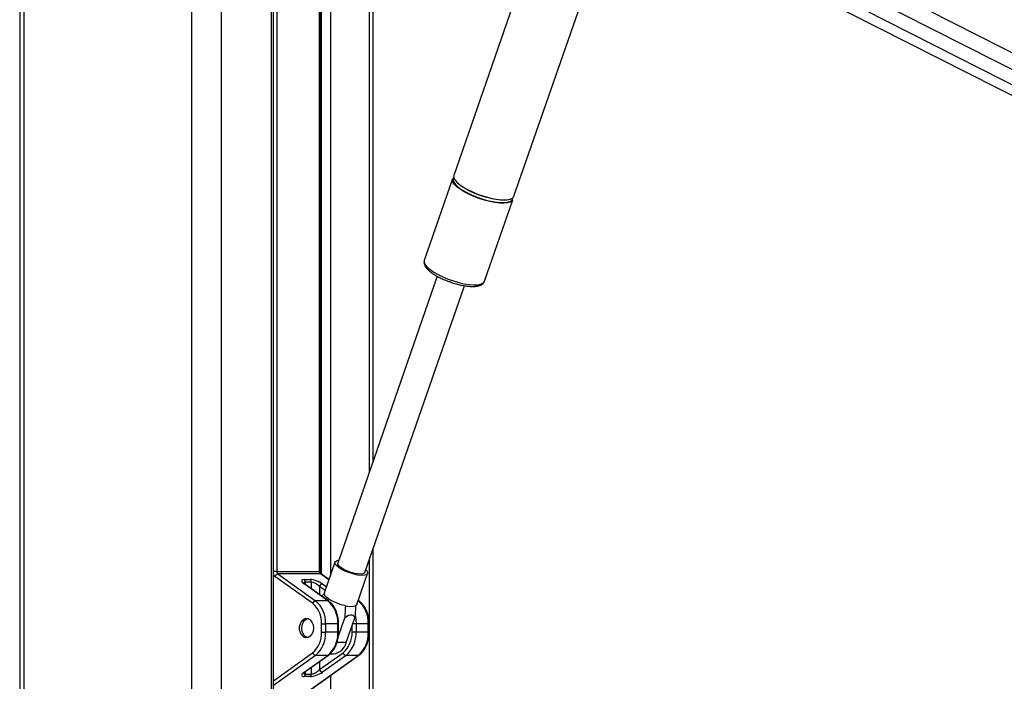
# Paper-space layout 'Surface plate' of a CAD drawing. Header units: millimetres. Extents: x 65420 to 443956, y 26941 to 406945.
# Tile 36 of 71: x 292355 to 309466, y 165609 to 177110. Entities that reach past the tile are written whole.
import ezdxf

# ---------------------------------------------------------------- set-up
doc = ezdxf.new("R2010")
doc.units = ezdxf.units.MM

psp = doc.layouts.new('Surface plate')

# ---------------------------------------------------------------- linework, layer by layer
at = {"color": 7, "linetype": 'Continuous', "lineweight": 25, "ltscale": 50}
for p, q in [((292355.38, 185584.55), (292355.38, 41884.54)), ((298566.54, 181393.05), (328092.32, 166402.5)), ((296765.62, 151811.17), (296765.62, 181084.55)), ((297579.65, 167520.68), (297579.65, 181084.55)), ((298500.62, 169444.5), (298500.62, 181084.55)), ((301761.82, 179770.77), (299899.03, 174403.35)), ((300945.31, 174040.23), (302758.5, 179264.74)), ((304921.81, 178913.28), (327180.86, 167612.13)), ((299878.13, 174343.12), (299386.2, 172925.69)), ((300032.67, 174213.19), (300017.74, 174223.81)), ((300432.48, 172562.57), (300924.41, 173980.01)), ((299386.2, 172925.69), (299385.36, 172923.03)), ((299612.87, 172649.32), (297882.68, 167663.98)), ((298353.15, 167500.7), (300083.45, 172486.36)), ((298500.62, 151811.17), (298500.62, 167925.61)), ((296822.54, 167520.68), (297565, 167520.68)), ((297834.5, 167680.7), (297647.57, 167142.08)), ((297444.91, 166964.67), (296790.69, 167431.4)), ((296841.97, 167476.04), (297496.19, 167009.31)), ((297584.44, 167476.04), (296841.97, 167476.04)), ((297298.09, 167377.65), (297404.15, 167377.65)), ((297729.45, 167378), (297597.55, 167472.1)), ((298214.4, 166945.36), (298401.33, 167483.98)), ((297708.32, 167009.31), (297298.09, 167301.98)), ((297721.43, 167005.37), (297311.2, 167298.04)), ((297423.58, 167333.01), (297317.52, 167333.01)), ((297708.32, 167009.31), (297496.19, 167009.31)), ((298251.76, 167005.37), (298238.51, 167014.83)), ((297892.82, 166394.06), (298003.44, 166712.78)), ((298031.25, 166283.56), (298180.21, 166712.78)), ((297600.36, 166607.54), (297671.07, 166607.54)), ((297600.36, 166461.55), (297600.36, 166607.54)), ((297671.07, 166607.54), (297671.07, 166461.55)), ((297883.2, 166607.54), (297671.07, 166607.54)), ((297883.2, 166461.55), (297883.2, 166607.54)), ((297897.85, 166461.55), (297897.85, 166607.54)), ((298201.4, 166607.54), (298201.4, 166461.55)), ((298413.53, 166607.54), (298201.4, 166607.54)), ((298413.53, 166461.55), (298413.53, 166607.54)), ((298428.18, 166461.55), (298428.18, 166607.54)), ((297600.36, 166461.55), (297671.07, 166461.55)), ((297883.2, 166461.55), (297671.07, 166461.55)), ((298201.4, 166461.55), (298130.69, 166461.55)), ((298413.53, 166461.55), (298201.4, 166461.55)), ((297262.73, 165363.54), (298238.65, 166059.78)), ((297288.81, 165376.73), (298251.76, 166063.72)), ((297298.09, 165767.11), (297708.32, 166059.78)), ((297311.2, 165771.05), (297721.43, 166063.72)), ((297708.32, 166059.78), (297496.19, 166059.78)), ((297565, 165811.76), (297975.24, 166104.43)), ((298026.52, 166059.78), (297616.28, 165767.11)), ((297751.2, 166087.77), (297809.08, 166087.77)), ((298238.65, 166059.78), (298026.52, 166059.78)), ((297404.15, 165691.44), (297298.09, 165691.44)), ((297317.52, 165736.09), (297423.58, 165736.09))]:
    psp.add_line(p, q, dxfattribs=at)
at = {"color": 8, "linetype": 'Continuous', "lineweight": 25, "ltscale": 50}
for p, q in [((292424.85, 185584.55), (292424.85, 41884.54)), ((295342.28, 185584.55), (295342.28, 41884.54)), ((295855.26, 185584.55), (295855.26, 41884.54)), ((298852.83, 181701.6), (327441.97, 167186.6)), ((298706.37, 181511.6), (329997.75, 165624.63)), ((296731.03, 151811.17), (296731.03, 181084.55)), ((296822.54, 181084.55), (296822.54, 167520.68)), ((297565, 167520.68), (297565, 181084.55)), ((297599.49, 167470.72), (297599.49, 181084.55)), ((297753.83, 181084.55), (297753.83, 167448.25)), ((298430.24, 181084.55), (298430.24, 169241.69)), ((298430.24, 167722.8), (298430.24, 151811.17)), ((296822.54, 167520.68), (296765.62, 167520.68)), ((297579.65, 167520.68), (297565, 167520.68)), ((297727.94, 167373.66), (297584.44, 167476.04)), ((297317.52, 167333.01), (297317.52, 167293.53)), ((297423.58, 167217.86), (297423.58, 167333.01)), ((297565, 167257.34), (297565, 167116.97)), ((297663.25, 167187.25), (297565, 167257.34)), ((297616.28, 167301.98), (297685.84, 167252.35)), ((298238.65, 167009.31), (298236.6, 167009.31)), ((298238.65, 167009.31), (298237.01, 167010.48)), ((297897.85, 166607.54), (297883.2, 166607.54)), ((298130.69, 166461.55), (298130.69, 166570.09)), ((298201.4, 166607.54), (298143.69, 166607.54)), ((298428.18, 166607.54), (298413.53, 166607.54)), ((297897.85, 166461.55), (297883.2, 166461.55)), ((298428.18, 166461.55), (298413.53, 166461.55)), ((298031.25, 166283.56), (297870.68, 166283.56)), ((296765.62, 165619.8), (297444.91, 166104.43)), ((297496.19, 166059.78), (296765.62, 165538.58)), ((297423.58, 165736.09), (297423.58, 165851.23)), ((297565, 165952.12), (297565, 165811.76)), ((297317.52, 165775.56), (297317.52, 165736.09)), ((297753.83, 165708.48), (297753.83, 151811.17))]:
    psp.add_line(p, q, dxfattribs=at)
at = {"color": 7, "linetype": 'Continuous', "lineweight": 25, "ltscale": 50, "flags": 128}
for points in [[(299899.03, 174403.35), (299897.51, 174398.14), (299898.78, 174365.19), (299916.87, 174327.64), (299951.21, 174286.7), (300000.68, 174243.66), (300063.69, 174199.92), (300138.23, 174156.88), (300221.9, 174115.93), (300312, 174078.38), (300405.64, 174045.44), (300499.82, 174018.16), (300591.5, 173997.44), (300677.73, 173983.92), (300755.75, 173978.05), (300823.05, 173980.01), (300877.47, 173989.75), (300917.25, 174006.94), (300941.12, 174031.03), (300945.31, 174040.23)], [(300009.71, 174161.57), (299953.24, 174205.13), (299911.17, 174247.3), (299884.85, 174286.71), (299875.13, 174322.09), (299878.13, 174343.12)], [(300910.77, 174003.06), (300890.14, 173991.73), (300843.46, 173978.38), (300783.15, 173972.59), (300711.13, 173974.53), (300629.73, 173984.14), (300541.57, 174001.11), (300449.47, 174024.89), (300356.4, 174054.73), (300265.35, 174089.66), (300179.24, 174128.56), (300100.84, 174170.18), (300032.67, 174213.19)], [(300924.41, 173980.01), (300910.34, 173957.95), (300878.38, 173937.22), (300831.09, 173923.7), (300769.99, 173917.83), (300697.03, 173919.79), (300614.57, 173929.53), (300525.26, 173946.72), (300431.95, 173970.81), (300337.67, 174001.04), (300245.42, 174036.43), (300158.19, 174075.84), (300078.77, 174118), (300009.71, 174161.57)], [(300017.45, 174170.37), (300050.4, 174148.58), (300123.98, 174106.1), (300206.57, 174065.68), (300295.51, 174028.61), (300387.94, 173996.09), (300480.9, 173969.18), (300571.4, 173948.71), (300656.52, 173935.37), (300733.54, 173929.57), (300799.97, 173931.51), (300853.68, 173941.12), (300892.95, 173958.09), (300916.51, 173981.88), (300923.61, 174011.72), (300923.48, 174014.07)], [(297905.79, 167582.34), (297865.09, 167615.21), (297840.28, 167646.02), (297832.92, 167672.82), (297843.47, 167693.94), (297871.25, 167708.05), (297899.77, 167713.23)], [(297941.85, 167582.34), (297905.73, 167611.94), (297885.36, 167639.34), (297882.23, 167662.52), (297882.68, 167663.98)], [(298370.25, 167549.95), (298385.26, 167533.68), (298401.47, 167504.65), (298399.87, 167480.49), (298380.55, 167462.74), (298344.73, 167452.5), (298294.65, 167450.42), (298233.48, 167456.63), (298165.04, 167470.74), (298093.64, 167491.86), (298023.77, 167518.66), (297959.81, 167549.47), (297905.79, 167582.34)], [(298353.15, 167500.7), (298348.58, 167492.71), (298325.81, 167478.96), (298287.62, 167472.88), (298236.85, 167474.92), (298177.25, 167484.93), (298113.26, 167502.16), (298049.61, 167525.34), (297991.02, 167552.74), (297941.85, 167582.34)], [(298015.71, 166923.56), (297944.72, 166941.22), (297872.86, 166965.43), (297804.71, 166994.65), (297744.64, 167027), (297696.48, 167060.43), (297663.32, 167092.78), (297647.28, 167122.01), (297647.57, 167142.08)], [(298214.4, 166945.36), (298212.6, 166941.22), (298192.49, 166923.56)], [(297458.94, 166534.55), (297452.42, 166479.35), (297433.59, 166430.13), (297404.48, 166392.23), (297368.24, 166369.75), (297328.8, 166365.13), (297290.44, 166378.86), (297257.31, 166409.47), (297233.01, 166453.64), (297220.16, 166506.57), (297220.16, 166562.53), (297233.01, 166615.46), (297257.31, 166659.62), (297290.44, 166690.23), (297328.8, 166703.97), (297368.24, 166699.35), (297404.48, 166676.86), (297433.59, 166638.96), (297452.42, 166589.75), (297458.94, 166534.55)], [(297367.14, 166369.36), (297346.04, 166373.9), (297310.67, 166395.48), (297282.18, 166432.14), (297263.64, 166479.89), (297257.08, 166533.56), (297263.19, 166587.34), (297281.32, 166635.41), (297309.51, 166672.54)], [(297309.51, 166672.54), (297344.69, 166694.71), (297367.14, 166699.73)]]:
    psp.add_lwpolyline(points, dxfattribs=at)
at = {"color": 8, "linetype": 'Continuous', "lineweight": 25, "ltscale": 50, "flags": 128}
for points in [[(299385.36, 172923.03), (299384.68, 172920.48), (299385.95, 172887.54), (299404.05, 172849.99), (299438.38, 172809.04), (299487.85, 172766), (299550.87, 172722.26), (299625.41, 172679.22), (299709.07, 172638.27), (299799.17, 172600.72), (299892.82, 172567.78), (299986.99, 172540.51), (300078.67, 172519.78), (300164.9, 172506.26), (300242.93, 172500.39), (300310.23, 172502.35), (300364.64, 172512.09), (300404.42, 172529.28), (300428.29, 172553.37), (300432.48, 172562.57)], [(298183.8, 166755.12), (298189.37, 166730.12), (298198.38, 166669.42), (298201.4, 166607.54)]]:
    psp.add_lwpolyline(points, dxfattribs=at)
at = {"color": 7, "linetype": 'Continuous', "lineweight": 25, "ltscale": 2500}
for centre, radius, start, end in [((299948.26, 174328.67), 63.22, 142.312759, 203.950329), ((296877.34, 167517.98), 54.87, 177.181609, 229.860906), ((297619.81, 167517.98), 54.87, 177.181609, 229.860906), ((296851.74, 167413.04), 63.74, 98.812459, 163.265726), ((297262.74, 167335.71), 54.84, 357.173254, 49.87486), ((297368.81, 167335.71), 54.84, 357.173254, 49.87486), ((297626.06, 167238.98), 63.75, 98.81753, 163.26082), ((297505.95, 166946.32), 63.74, 98.812379, 163.26566), ((297178.01, 166631.87), 493.66, 357.174952, 49.869894), ((297390.15, 166631.87), 493.66, 357.174952, 49.869894), ((297920.48, 166631.87), 493.66, 357.174952, 49.869894), ((297162.08, 166629.16), 438.81, 357.175146, 49.869327), ((298104.1, 167230.67), 319.58, 253.944179, 286.055821), ((297162.1, 166439.92), 438.79, 310.129409, 2.825418), ((297178.01, 166437.22), 493.66, 310.130106, 2.825048), ((297390.15, 166437.22), 493.66, 310.130106, 2.825048), ((297692.43, 166439.92), 438.79, 310.129409, 2.825418), ((297708.34, 166437.22), 493.66, 310.130106, 2.825048), ((297920.48, 166437.22), 493.66, 310.130106, 2.825048), ((297779.25, 166345.56), 259.51, 276.599471, 346.177347), ((297505.96, 166122.78), 63.75, 196.729569, 261.184815), ((298036.29, 166122.78), 63.75, 196.729532, 261.184833), ((297626.06, 165830.11), 63.76, 196.734683, 261.17939), ((297262.72, 165733.39), 54.86, 310.135251, 2.822234), ((297368.79, 165733.39), 54.86, 310.135251, 2.822234)]:
    psp.add_arc(centre, radius, start, end, dxfattribs=at)
at = {"color": 8, "linetype": 'Continuous', "lineweight": 25, "ltscale": 2500}
for centre, radius, start, end in [((300197.85, 174470.17), 349.89, 208.539633, 238.963016), ((296841.89, 167499.73), 85.39, 206.712006, 233.156899), ((297585.02, 167454.15), 21.9, 55.083195, 91.522074), ((297298.7, 167280.22), 21.77, 54.944959, 91.612852), ((297708.9, 166987.44), 21.88, 55.096995, 91.527611), ((298239.23, 166987.44), 21.88, 55.097272, 91.527373), ((297708.9, 166081.68), 21.9, 268.487582, 304.885634), ((298239.23, 166081.68), 21.9, 268.488096, 304.885041), ((297298.7, 165788.87), 21.77, 268.387148, 305.055041)]:
    psp.add_arc(centre, radius, start, end, dxfattribs=at)
at = {"color": 7, "linetype": 'Continuous', "lineweight": 25, "ltscale": 2500}
for centre, major_axis, ratio, start_param, end_param in [((297404.15, 167301.98), (148.84, -59.74), 0.31203296, 2.48079117, 4.05158749), ((297510.22, 167301.98), (148.84, -59.74), 0.31203296, 0.90999484, 2.48079117), ((297494.29, 167257.34), (96.64, -65.46), 0.39271996, 1.04540743, 2.61620375), ((297494.29, 165811.75), (96.64, 65.46), 0.39271996, 3.66698155, 5.23777788), ((297404.15, 165767.11), (148.84, 59.74), 0.31203296, 2.23159781, 3.80239414), ((297510.22, 165767.11), (148.84, 59.74), 0.31203296, 3.80239414, 5.37319047)]:
    psp.add_ellipse(centre, major_axis=major_axis, ratio=ratio, start_param=start_param, end_param=end_param, dxfattribs=at)
at = {"color": 8, "linetype": 'Continuous', "lineweight": 25, "ltscale": 2500}
for centre, major_axis, start_param, end_param in [((297388.23, 167257.34), (96.64, -65.46), 2.61620375, 3.39734444), ((297388.23, 165811.75), (96.64, 65.46), 2.88620911, 3.66698155)]:
    psp.add_ellipse(centre, major_axis=major_axis, ratio=0.39271996, start_param=start_param, end_param=end_param, dxfattribs=at)
at = {"color": 7, "linetype": 'Continuous', "lineweight": 25, "ltscale": 50}
for points, knots in [([(357846.12, 176990.27), (356481.46, 176384.54), (353752.15, 175173.07), (346132.51, 171811.73), (330088.76, 164762.94), (313489.17, 157489.98), (301761.7, 152353.13), (299828.27, 151506.27), (299805.33, 151496.22)], [0, 0, 0, 0, 0.0708623, 0.14172469, 0.39453835, 0.90018027, 0.99881584, 1, 1, 1, 1]), ([(299385.99, 172920.55), (299383.48, 172910.3), (299377.86, 172887.3), (299386.8, 172850.52), (299406.52, 172811.86), (299440.45, 172770.78), (299489.27, 172727.47), (299551.13, 172684.09), (299622.34, 172642.58), (299701.01, 172603.97), (299772.61, 172573.19), (299818.08, 172557.42), (299834.49, 172551.73)], [0, 0, 0, 0, 0.06958146, 0.15603014, 0.25046312, 0.36057906, 0.47963289, 0.59634556, 0.71081031, 0.82398028, 0.93646911, 1, 1, 1, 1]), ([(299834.49, 172551.73), (299846.98, 172547.18), (299888.23, 172532.14), (299959.69, 172511.81), (300045.65, 172491.56), (300127.79, 172478.06), (300203.96, 172471.46), (300272.74, 172472.36), (300330.7, 172481.33), (300376.66, 172498.07), (300409.44, 172523.1), (300428.71, 172546.5), (300431.18, 172561.11), (300431.55, 172563.29)], [0, 0, 0, 0, 0.04718782, 0.1559641, 0.26490174, 0.37426953, 0.48446578, 0.59614409, 0.71044698, 0.81554577, 0.90421983, 0.98571396, 1, 1, 1, 1]), ([(297597.55, 167472.1), (297596.35, 167473.07), (297593.61, 167475.27), (297587.41, 167483.98), (297581.92, 167498.23), (297579.79, 167511.55), (297579.67, 167519.12), (297579.65, 167520.68)], [0, 0, 0, 0, 0.18756147, 0.42658629, 0.6779479, 0.93351132, 1, 1, 1, 1]), ([(297311.2, 167298.04), (297306.71, 167301.38), (297295.95, 167309.39), (297287.22, 167319.16), (297286.89, 167319.8), (297286.77, 167320.03)], [0, 0, 0, 0, 0.31491323, 0.75409894, 1, 1, 1, 1]), ([(297608.8, 167085.73), (297615.9, 167094.98), (297629.4, 167112.56), (297643.02, 167129.96), (297649.47, 167138.21)], [0, 0, 0, 0, 0.52609788, 1, 1, 1, 1]), ([(297897.85, 166607.54), (297897.51, 166622.63), (297896.55, 166665.93), (297885.97, 166736.62), (297862.69, 166815.88), (297828.48, 166888.11), (297785.47, 166949.04), (297747.81, 166985.9), (297725.83, 167002.13), (297721.43, 167005.37)], [0, 0, 0, 0, 0.09348178, 0.26821344, 0.44348198, 0.6192564, 0.79547991, 0.95911897, 1, 1, 1, 1]), ([(298428.18, 166607.54), (298427.84, 166622.63), (298426.88, 166665.93), (298416.3, 166736.62), (298393.02, 166815.88), (298358.81, 166888.11), (298315.8, 166949.04), (298278.14, 166985.9), (298256.16, 167002.13), (298251.76, 167005.37)], [0, 0, 0, 0, 0.09348177, 0.26821344, 0.44348198, 0.61925639, 0.79547991, 0.95911897, 1, 1, 1, 1]), ([(298015.71, 166923.56), (298014.35, 166898.59), (298010.51, 166828.31), (298006.21, 166758.07), (298003.44, 166712.78)], [0, 0, 0, 0, 0.35512562, 1, 1, 1, 1]), ([(298192.49, 166923.56), (298191.12, 166898.59), (298187.28, 166828.31), (298182.98, 166758.07), (298180.21, 166712.78)], [0, 0, 0, 0, 0.35512562, 1, 1, 1, 1]), ([(298003.44, 166712.78), (298014.61, 166721.65), (298038.57, 166740.67), (298077.49, 166762.1), (298115.69, 166769.03), (298149.99, 166756.52), (298168.84, 166734.13), (298178.17, 166716.61), (298180.21, 166712.78)], [0, 0, 0, 0, 0.16041165, 0.3439009, 0.52930256, 0.68912506, 0.93210081, 1, 1, 1, 1]), ([(297721.43, 166063.72), (297731.62, 166071.56), (297760.01, 166093.42), (297801.09, 166139.74), (297841.12, 166204.39), (297871.5, 166278.45), (297890.81, 166357.67), (297897.37, 166419.84), (297897.76, 166454.07), (297897.85, 166461.55)], [0, 0, 0, 0, 0.09578359, 0.266864, 0.43945477, 0.61343978, 0.78791318, 0.95364271, 1, 1, 1, 1]), ([(298251.76, 166063.72), (298261.95, 166071.56), (298290.34, 166093.42), (298331.42, 166139.74), (298371.45, 166204.39), (298401.83, 166278.45), (298421.14, 166357.67), (298427.7, 166419.84), (298428.09, 166454.07), (298428.18, 166461.55)], [0, 0, 0, 0, 0.09578359, 0.26686401, 0.43945477, 0.61343978, 0.78791318, 0.95364271, 1, 1, 1, 1]), ([(297286.76, 165749.09), (297286.79, 165749.15), (297286.85, 165749.29), (297293.74, 165757.74), (297304.79, 165766.17), (297311.2, 165771.05)], [0, 0, 0, 0, 0.20297718, 0.53807417, 1, 1, 1, 1])]:
    psp.add_open_spline(points, degree=3, knots=knots, dxfattribs=at)
at = {"color": 8, "linetype": 'Continuous', "lineweight": 25, "ltscale": 50}
psp.add_open_spline([(300898.83, 152307.72), (308456.51, 155616.15), (319571.71, 160481.9), (335592.62, 167497.87), (345428.86, 171807.45), (353085.34, 175165.5), (355837.49, 176373.86), (357213.57, 176978.04)], degree=3, knots=[0, 0, 0, 0, 0.40295937, 0.59263947, 0.85388997, 0.92694502, 1, 1, 1, 1], dxfattribs=at)

doc.saveas('drawing.dxf')
